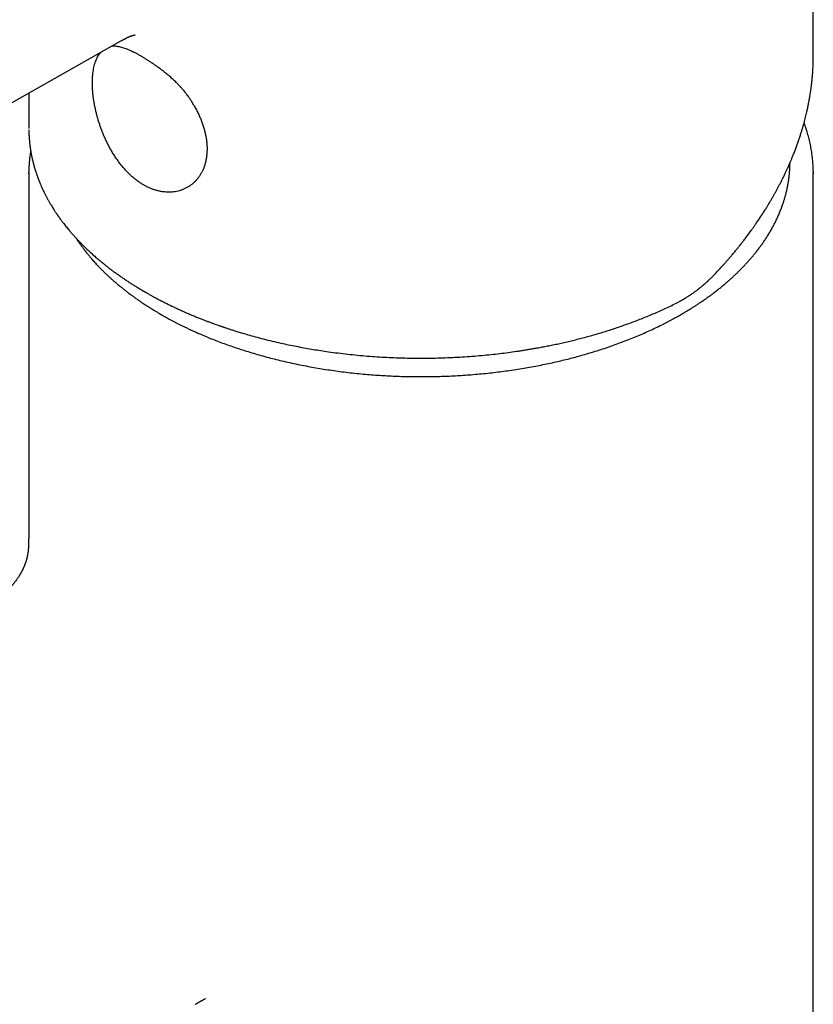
# Model space of a CAD drawing. Header units: millimetres. Extents: x 8 to 583, y 12 to 515.
# Tile 6 of 12: x 528 to 571, y 186 to 239. Entities that reach past the tile are written whole.
import ezdxf

# ---------------------------------------------------------------- set-up
doc = ezdxf.new("R2010")
doc.units = ezdxf.units.MM

msp = doc.modelspace()

# ---------------------------------------------------------------- linework, layer by layer
at = {"color": 7, "linetype": 'Continuous', "lineweight": 30}
for p, q in [((570.862, 236.775), (570.862, 256.416)), ((497.316, 216.965), (533.832, 237.605)), ((528.862, 234.796), (528.862, 232.894)), ((528.862, 230.526), (528.862, 213.064)), ((570.862, 100.288), (570.862, 230.526)), ((528.863, 213.064), (528.863, 213.066))]:
    msp.add_line(p, q, dxfattribs=at)
at = {"color": 7, "linetype": 'Continuous', "lineweight": 30, "flags": 128}
for points in [[(528.863, 230.465), (528.862, 230.526), (528.863, 230.585)], [(570.862, 230.587), (570.862, 230.526), (570.862, 230.469)]]:
    msp.add_lwpolyline(points, dxfattribs=at)
at = {"color": 7, "linetype": 'Continuous', "lineweight": 30}
for points, knots in [([(533.831, 237.605), (533.846, 237.613), (533.874, 237.629), (533.911, 237.649), (533.939, 237.665), (533.961, 237.677), (533.977, 237.686), (533.992, 237.694), (534.007, 237.702), (534.024, 237.711), (534.041, 237.72), (534.057, 237.729), (534.072, 237.737), (534.086, 237.744), (534.099, 237.75), (534.108, 237.755), (534.117, 237.76), (534.127, 237.765), (534.138, 237.77), (534.148, 237.775), (534.157, 237.78), (534.167, 237.785), (534.179, 237.79), (534.191, 237.796), (534.201, 237.801), (534.211, 237.805), (534.222, 237.81), (534.234, 237.816), (534.246, 237.821), (534.256, 237.825), (534.266, 237.829), (534.277, 237.834), (534.286, 237.838), (534.294, 237.841), (534.302, 237.844), (534.311, 237.847), (534.32, 237.85), (534.329, 237.853), (534.336, 237.856), (534.343, 237.858), (534.35, 237.86), (534.358, 237.863), (534.366, 237.865), (534.373, 237.867), (534.383, 237.87), (534.398, 237.874), (534.416, 237.878), (534.433, 237.881), (534.449, 237.884), (534.464, 237.886), (534.477, 237.888), (534.487, 237.889), (534.494, 237.89), (534.497, 237.89), (534.501, 237.89), (534.506, 237.89), (534.508, 237.891), (534.509, 237.891), (534.511, 237.891), (534.513, 237.891), (534.514, 237.891), (534.516, 237.891), (534.518, 237.891), (534.52, 237.891), (534.522, 237.89), (534.524, 237.89), (534.525, 237.89), (534.527, 237.89), (534.529, 237.89), (534.531, 237.89), (534.533, 237.89), (534.535, 237.889), (534.536, 237.889), (534.538, 237.889), (534.539, 237.889), (534.541, 237.889), (534.549, 237.888), (534.542, 237.889), (534.543, 237.888), (534.544, 237.888), (534.544, 237.888), (534.545, 237.888), (534.545, 237.888), (534.545, 237.888), (534.545, 237.888)], [0, 0, 0, 0, 0.017313, 0.031813, 0.04337, 0.052492, 0.059461, 0.065042, 0.071959, 0.081297, 0.090093, 0.097377, 0.105271, 0.114775, 0.12097, 0.125642, 0.13061, 0.137325, 0.14494, 0.151093, 0.155892, 0.162128, 0.172652, 0.181492, 0.188245, 0.195306, 0.203883, 0.217259, 0.227015, 0.235526, 0.245859, 0.259502, 0.270506, 0.279469, 0.289899, 0.302174, 0.317221, 0.330792, 0.341987, 0.352162, 0.362725, 0.375657, 0.389839, 0.402198, 0.412715, 0.441847, 0.477877, 0.505586, 0.541752, 0.571532, 0.602857, 0.638276, 0.650435, 0.662638, 0.676164, 0.691827, 0.708415, 0.723526, 0.736521, 0.746126, 0.755699, 0.765344, 0.776781, 0.790055, 0.803237, 0.814835, 0.825552, 0.83541, 0.845466, 0.856981, 0.870422, 0.884299, 0.895924, 0.905584, 0.914758, 0.924128, 0.934214, 0.946409, 0.9591, 0.970374, 0.980331, 0.990054, 0.999753, 1, 1, 1, 1]), ([(534.868, 236.769), (534.82, 236.796), (534.725, 236.851), (534.586, 236.925), (534.451, 236.994), (534.319, 237.056), (534.191, 237.113), (534.067, 237.163), (533.948, 237.206), (533.833, 237.241), (533.722, 237.269), (533.615, 237.289), (533.51, 237.301), (533.409, 237.303), (533.331, 237.3), (533.288, 237.293), (533.275, 237.29)], [0, 0, 0, 0, 0.073808, 0.147525, 0.221438, 0.295815, 0.370908, 0.44624, 0.521099, 0.595652, 0.670039, 0.744363, 0.820893, 0.896461, 0.971085, 1, 1, 1, 1]), ([(535.013, 229.874), (534.958, 229.908), (534.846, 229.974), (534.683, 230.088), (534.521, 230.213), (534.363, 230.348), (534.208, 230.494), (534.058, 230.648), (533.913, 230.811), (533.772, 230.983), (533.636, 231.164), (533.505, 231.352), (533.38, 231.547), (533.261, 231.747), (533.149, 231.952), (533.042, 232.162), (532.947, 232.365), (532.863, 232.559), (532.788, 232.743), (532.719, 232.928), (532.655, 233.113), (532.595, 233.298), (532.54, 233.485), (532.49, 233.672), (532.445, 233.859), (532.404, 234.044), (532.369, 234.227), (532.339, 234.407), (532.312, 234.597), (532.29, 234.797), (532.274, 235.003), (532.265, 235.204), (532.263, 235.399), (532.269, 235.587), (532.282, 235.768), (532.302, 235.94), (532.33, 236.104), (532.365, 236.261), (532.408, 236.408), (532.457, 236.546), (532.514, 236.674), (532.578, 236.791), (532.644, 236.891), (532.691, 236.947), (532.712, 236.972)], [0, 0, 0, 0, 0.025109, 0.050157, 0.075217, 0.100364, 0.125669, 0.150714, 0.175722, 0.200767, 0.225923, 0.251262, 0.276432, 0.301499, 0.326535, 0.351615, 0.376811, 0.397952, 0.418948, 0.439841, 0.460675, 0.481495, 0.502343, 0.523544, 0.544576, 0.565485, 0.586315, 0.607114, 0.627926, 0.65314, 0.678233, 0.703285, 0.728378, 0.753593, 0.778586, 0.803564, 0.828606, 0.853795, 0.87921, 0.904391, 0.929514, 0.954658, 0.9799, 1, 1, 1, 1]), ([(537.72, 234.11), (537.689, 234.164), (537.626, 234.274), (537.52, 234.44), (537.404, 234.609), (537.275, 234.78), (537.167, 234.914), (537.084, 235.011), (537.031, 235.071), (536.976, 235.131), (536.921, 235.19), (536.865, 235.249), (536.808, 235.308), (536.715, 235.4), (536.584, 235.525), (536.42, 235.671), (536.259, 235.808), (536.103, 235.934), (535.946, 236.055), (535.788, 236.172), (535.63, 236.284), (535.473, 236.391), (535.318, 236.494), (535.165, 236.591), (535.015, 236.683), (534.917, 236.741), (534.868, 236.769)], [0, 0, 0, 0, 0.045959, 0.094017, 0.144092, 0.196142, 0.250153, 0.269532, 0.289024, 0.308629, 0.328344, 0.348167, 0.368095, 0.388127, 0.443737, 0.500133, 0.550022, 0.599866, 0.649741, 0.699747, 0.750004, 0.800326, 0.850317, 0.90014, 0.949973, 1, 1, 1, 1]), ([(565.665, 225.178), (565.714, 225.231), (565.81, 225.333), (565.947, 225.483), (566.075, 225.624), (566.193, 225.758), (566.302, 225.883), (566.403, 225.999), (566.494, 226.107), (566.577, 226.206), (566.652, 226.296), (566.719, 226.377), (566.778, 226.449), (566.829, 226.512), (566.872, 226.566), (566.907, 226.61), (566.935, 226.644), (566.954, 226.669), (566.968, 226.687), (566.978, 226.7), (566.987, 226.711), (567, 226.727), (567.019, 226.751), (567.045, 226.785), (567.086, 226.836), (567.14, 226.907), (567.21, 226.998), (567.283, 227.094), (567.359, 227.196), (567.437, 227.302), (567.521, 227.416), (567.608, 227.538), (567.701, 227.668), (567.807, 227.821), (567.925, 227.993), (568.049, 228.179), (568.167, 228.36), (568.279, 228.535), (568.384, 228.705), (568.484, 228.869), (568.578, 229.026), (568.667, 229.178), (568.75, 229.324), (568.83, 229.466), (568.907, 229.607), (568.984, 229.75), (569.062, 229.898), (569.141, 230.05), (569.22, 230.208), (569.286, 230.342), (569.339, 230.452), (569.378, 230.534), (569.415, 230.613), (569.449, 230.685), (569.478, 230.75), (569.504, 230.806), (569.525, 230.854), (569.543, 230.893), (569.556, 230.924), (569.567, 230.948), (569.576, 230.969), (569.586, 230.991), (569.599, 231.021), (569.616, 231.061), (569.637, 231.11), (569.662, 231.168), (569.69, 231.234), (569.721, 231.31), (569.756, 231.394), (569.792, 231.484), (569.83, 231.58), (569.869, 231.679), (569.908, 231.781), (569.946, 231.884), (569.983, 231.984), (570.031, 232.119), (570.089, 232.286), (570.154, 232.484), (570.214, 232.672), (570.269, 232.853), (570.319, 233.025), (570.365, 233.189), (570.407, 233.346), (570.446, 233.497), (570.482, 233.645), (570.509, 233.76), (570.527, 233.843), (570.539, 233.894), (570.55, 233.945), (570.56, 233.992), (570.569, 234.034), (570.576, 234.068), (570.581, 234.093), (570.585, 234.111), (570.589, 234.128), (570.592, 234.147), (570.598, 234.173), (570.605, 234.209), (570.614, 234.256), (570.624, 234.311), (570.636, 234.373), (570.649, 234.442), (570.664, 234.529), (570.682, 234.635), (570.702, 234.76), (570.725, 234.906), (570.748, 235.075), (570.772, 235.268), (570.795, 235.471), (570.812, 235.651), (570.824, 235.805), (570.833, 235.93), (570.841, 236.053), (570.847, 236.162), (570.851, 236.255), (570.854, 236.333), (570.856, 236.405), (570.858, 236.475), (570.86, 236.542), (570.861, 236.605), (570.862, 236.66), (570.862, 236.706), (570.862, 236.744), (570.862, 236.767), (570.862, 236.777)], [0, 0, 0, 0, 0.015073, 0.029301, 0.042686, 0.055226, 0.066923, 0.077775, 0.087784, 0.096948, 0.105269, 0.112746, 0.11938, 0.12517, 0.130117, 0.134221, 0.137192, 0.139481, 0.141088, 0.142033, 0.142946, 0.144126, 0.146522, 0.149578, 0.153256, 0.160605, 0.16882, 0.177902, 0.186741, 0.196271, 0.20649, 0.217399, 0.228996, 0.241282, 0.258239, 0.274682, 0.290575, 0.305919, 0.320714, 0.334961, 0.348659, 0.36181, 0.374413, 0.386469, 0.39839, 0.410682, 0.423346, 0.436382, 0.44979, 0.463569, 0.470638, 0.477796, 0.484585, 0.490706, 0.496159, 0.500945, 0.505063, 0.508251, 0.510877, 0.512877, 0.514328, 0.516147, 0.518543, 0.521946, 0.526086, 0.530962, 0.536574, 0.542922, 0.550005, 0.557822, 0.565634, 0.574063, 0.582787, 0.591359, 0.599774, 0.608034, 0.625208, 0.641668, 0.657414, 0.672446, 0.686766, 0.700374, 0.713302, 0.725874, 0.738179, 0.750216, 0.754563, 0.758873, 0.763148, 0.76727, 0.770768, 0.773593, 0.775641, 0.77709, 0.778269, 0.779813, 0.781739, 0.784941, 0.788838, 0.793427, 0.79871, 0.804584, 0.810686, 0.820665, 0.831123, 0.842057, 0.857449, 0.873694, 0.890791, 0.90874, 0.919162, 0.929851, 0.940458, 0.950245, 0.957343, 0.963919, 0.969976, 0.975512, 0.981426, 0.986605, 0.99105, 0.994762, 0.997744, 1, 1, 1, 1]), ([(537.72, 234.11), (537.758, 234.042), (537.833, 233.906), (537.934, 233.7), (538.027, 233.494), (538.111, 233.286), (538.185, 233.077), (538.248, 232.87), (538.301, 232.664), (538.344, 232.459), (538.375, 232.256), (538.396, 232.055), (538.405, 231.858), (538.403, 231.665), (538.389, 231.478), (538.365, 231.295), (538.329, 231.118), (538.282, 230.947), (538.225, 230.783), (538.158, 230.628), (538.08, 230.48), (537.993, 230.341), (537.896, 230.211), (537.791, 230.09), (537.678, 229.98), (537.557, 229.88), (537.428, 229.79), (537.292, 229.711), (537.151, 229.644), (537.004, 229.588), (536.852, 229.544), (536.696, 229.512), (536.536, 229.492), (536.372, 229.485), (536.206, 229.49), (536.038, 229.507), (535.867, 229.537), (535.696, 229.58), (535.524, 229.634), (535.353, 229.701), (535.182, 229.78), (535.07, 229.843), (535.013, 229.874)], [0, 0, 0, 0, 0.025076, 0.050039, 0.074964, 0.099928, 0.125007, 0.14997, 0.174859, 0.199758, 0.224745, 0.2499, 0.274884, 0.299781, 0.324671, 0.349636, 0.374757, 0.399822, 0.424766, 0.449667, 0.474605, 0.499658, 0.524784, 0.549769, 0.574686, 0.599612, 0.624621, 0.6497, 0.67467, 0.699604, 0.724574, 0.749652, 0.774595, 0.799487, 0.824402, 0.849411, 0.874587, 0.899724, 0.924759, 0.949766, 0.974822, 1, 1, 1, 1]), ([(570.862, 230.59), (570.861, 230.633), (570.86, 230.727), (570.855, 230.873), (570.846, 231.027), (570.834, 231.181), (570.818, 231.335), (570.8, 231.489), (570.778, 231.644), (570.752, 231.798), (570.724, 231.952), (570.692, 232.106), (570.657, 232.26), (570.619, 232.413), (570.577, 232.567), (570.532, 232.72), (570.484, 232.873), (570.432, 233.026), (570.393, 233.135), (570.371, 233.193), (570.368, 233.201)], [0, 0, 0, 0, 0.048646, 0.107087, 0.165574, 0.224112, 0.282704, 0.341354, 0.400064, 0.458839, 0.517681, 0.576592, 0.635576, 0.694634, 0.753768, 0.812981, 0.872273, 0.931645, 0.991099, 1, 1, 1, 1]), ([(528.863, 232.818), (528.863, 232.815), (528.863, 232.794), (528.864, 232.756), (528.865, 232.701), (528.867, 232.643), (528.869, 232.58), (528.873, 232.507), (528.877, 232.428), (528.883, 232.346), (528.889, 232.271), (528.895, 232.202), (528.901, 232.141), (528.907, 232.085), (528.913, 232.036), (528.918, 231.997), (528.922, 231.966), (528.925, 231.939), (528.929, 231.909), (528.934, 231.875), (528.94, 231.83), (528.949, 231.775), (528.959, 231.71), (528.97, 231.643), (528.982, 231.575), (528.995, 231.507), (529.009, 231.439), (529.023, 231.37), (529.037, 231.305), (529.05, 231.247), (529.062, 231.197), (529.072, 231.154), (529.08, 231.12), (529.087, 231.093), (529.093, 231.07), (529.099, 231.045), (529.108, 231.012), (529.118, 230.971), (529.132, 230.921), (529.148, 230.865), (529.165, 230.806), (529.2, 230.687), (529.236, 230.573), (529.274, 230.463), (529.289, 230.417), (529.304, 230.375), (529.317, 230.338), (529.329, 230.305), (529.34, 230.277), (529.349, 230.253), (529.357, 230.23), (529.367, 230.203), (529.38, 230.169), (529.397, 230.126), (529.416, 230.077), (529.438, 230.023), (529.461, 229.967), (529.485, 229.909), (529.513, 229.844), (529.545, 229.771), (529.582, 229.691), (529.619, 229.61), (529.656, 229.533), (529.691, 229.462), (529.723, 229.397), (529.753, 229.338), (529.781, 229.284), (529.807, 229.234), (529.832, 229.186), (529.857, 229.14), (529.883, 229.093), (529.913, 229.038), (529.949, 228.975), (529.991, 228.902), (530.037, 228.825), (530.086, 228.743), (530.138, 228.658), (530.185, 228.583), (530.226, 228.519), (530.26, 228.467), (530.294, 228.416), (530.325, 228.369), (530.353, 228.328), (530.376, 228.294), (530.394, 228.269), (530.407, 228.249), (530.418, 228.234), (530.426, 228.222), (530.435, 228.21), (530.446, 228.194), (530.463, 228.169), (530.487, 228.136), (530.516, 228.096), (530.547, 228.052), (530.581, 228.006), (530.615, 227.96), (530.651, 227.912), (530.703, 227.844), (530.769, 227.758), (530.849, 227.656), (530.927, 227.56), (531.002, 227.47), (531.064, 227.396), (531.114, 227.338), (531.153, 227.293), (531.191, 227.249), (531.229, 227.206), (531.267, 227.164), (531.304, 227.123), (531.336, 227.087), (531.363, 227.058), (531.382, 227.037), (531.397, 227.021), (531.409, 227.008), (531.424, 226.992), (531.446, 226.969), (531.477, 226.935), (531.517, 226.893), (531.566, 226.842), (531.617, 226.789), (531.67, 226.735), (531.723, 226.681), (531.782, 226.622), (531.846, 226.559), (531.917, 226.491), (531.994, 226.417), (532.077, 226.339), (532.164, 226.259), (532.253, 226.178), (532.344, 226.097), (532.44, 226.012), (532.519, 225.944), (532.579, 225.893), (532.617, 225.861), (532.655, 225.829), (532.691, 225.799), (532.723, 225.773), (532.749, 225.752), (532.77, 225.734), (532.786, 225.721), (532.807, 225.704), (532.836, 225.68), (532.877, 225.647), (532.924, 225.61), (532.976, 225.568), (533.035, 225.522), (533.101, 225.471), (533.171, 225.417), (533.244, 225.361), (533.321, 225.303), (533.4, 225.244), (533.48, 225.186), (533.559, 225.129), (533.67, 225.049), (533.813, 224.949), (533.987, 224.83), (534.157, 224.717), (534.323, 224.609), (534.484, 224.506), (534.607, 224.43), (534.692, 224.378), (534.741, 224.348), (534.79, 224.319), (534.837, 224.291), (534.881, 224.264), (534.92, 224.242), (534.95, 224.223), (534.973, 224.21), (534.99, 224.2), (535.005, 224.191), (535.023, 224.181), (535.044, 224.169), (535.07, 224.154), (535.105, 224.133), (535.15, 224.107), (535.208, 224.075), (535.273, 224.037), (535.348, 223.996), (535.43, 223.95), (535.52, 223.901), (535.614, 223.85), (535.71, 223.798), (535.891, 223.702), (536.161, 223.564), (536.464, 223.415), (536.714, 223.297), (536.905, 223.208), (537.1, 223.12), (537.296, 223.033), (537.496, 222.948), (537.695, 222.864), (537.891, 222.784), (538.08, 222.708), (538.26, 222.638), (538.432, 222.572), (538.594, 222.512), (538.747, 222.455), (538.891, 222.404), (539.005, 222.363), (539.089, 222.334), (539.144, 222.315), (539.19, 222.299), (539.228, 222.286), (539.261, 222.275), (539.301, 222.261), (539.355, 222.243), (539.427, 222.219), (539.504, 222.193), (539.583, 222.167), (539.664, 222.141), (539.753, 222.112), (539.849, 222.082), (539.952, 222.049), (540.063, 222.015), (540.181, 221.979), (540.391, 221.916), (540.689, 221.829), (541.102, 221.716), (541.538, 221.602), (541.999, 221.49), (542.443, 221.389), (542.87, 221.299), (543.278, 221.217), (543.685, 221.142), (544.09, 221.072), (544.494, 221.007), (544.936, 220.942), (545.417, 220.878), (545.936, 220.816), (546.458, 220.762), (546.98, 220.716), (547.504, 220.678), (548.019, 220.648), (548.523, 220.626), (549.018, 220.611), (549.512, 220.602), (550.006, 220.601), (550.51, 220.607), (551.023, 220.619), (551.545, 220.64), (552.066, 220.668), (552.586, 220.704), (553.103, 220.747), (553.599, 220.796), (554.071, 220.849), (554.522, 220.905), (554.89, 220.957), (555.179, 221), (555.389, 221.033), (555.598, 221.066), (555.808, 221.102), (556.037, 221.142), (556.288, 221.188), (556.564, 221.241), (556.849, 221.298), (557.144, 221.36), (557.448, 221.427), (557.754, 221.497), (558.063, 221.572), (558.374, 221.651), (558.692, 221.734), (559.016, 221.824), (559.337, 221.917), (559.654, 222.012), (559.965, 222.109), (560.281, 222.212), (560.602, 222.321), (560.926, 222.436), (561.254, 222.557), (561.576, 222.68), (561.891, 222.806), (562.199, 222.934), (562.509, 223.068), (562.82, 223.208), (563.133, 223.353), (563.339, 223.454), (563.443, 223.505)], [0, 0, 0, 0, 0.000369, 0.002053, 0.003918, 0.005964, 0.008191, 0.010587, 0.013776, 0.01672, 0.019417, 0.021869, 0.024076, 0.026039, 0.02779, 0.029338, 0.030211, 0.031148, 0.032219, 0.033424, 0.034763, 0.036895, 0.039247, 0.04163, 0.044026, 0.046434, 0.048856, 0.05129, 0.053736, 0.055756, 0.057529, 0.059056, 0.060336, 0.061169, 0.061921, 0.062806, 0.063839, 0.065398, 0.067206, 0.069255, 0.071381, 0.073518, 0.08201, 0.083728, 0.085402, 0.086918, 0.088271, 0.089461, 0.090471, 0.091324, 0.092071, 0.092929, 0.094251, 0.095805, 0.097591, 0.099605, 0.101694, 0.103795, 0.105907, 0.108828, 0.111771, 0.114734, 0.117686, 0.120244, 0.122615, 0.124798, 0.126795, 0.128632, 0.130377, 0.13207, 0.133786, 0.135679, 0.138167, 0.140912, 0.143849, 0.146926, 0.15014, 0.153493, 0.155432, 0.157413, 0.159421, 0.161248, 0.162834, 0.164179, 0.165068, 0.165807, 0.166399, 0.166842, 0.16723, 0.167739, 0.168738, 0.17002, 0.171585, 0.173432, 0.175082, 0.176906, 0.178825, 0.180708, 0.184914, 0.188912, 0.192701, 0.196281, 0.199653, 0.201478, 0.203274, 0.20504, 0.206776, 0.208482, 0.210158, 0.21175, 0.212796, 0.213648, 0.214307, 0.214781, 0.21524, 0.216303, 0.217577, 0.219371, 0.221464, 0.223857, 0.225913, 0.228149, 0.230566, 0.2332, 0.236061, 0.239149, 0.242463, 0.246004, 0.249308, 0.252787, 0.256442, 0.260272, 0.261662, 0.263073, 0.264506, 0.265843, 0.26699, 0.267932, 0.26869, 0.269265, 0.269685, 0.27097, 0.272425, 0.274079, 0.275944, 0.278022, 0.280312, 0.282813, 0.285293, 0.28795, 0.290674, 0.293362, 0.296014, 0.298629, 0.304438, 0.310058, 0.315492, 0.320733, 0.325741, 0.330507, 0.332026, 0.33352, 0.334987, 0.336427, 0.337807, 0.338965, 0.33988, 0.340553, 0.340997, 0.341389, 0.341906, 0.342549, 0.343317, 0.344211, 0.345657, 0.347344, 0.349272, 0.351441, 0.35385, 0.356451, 0.3592, 0.361957, 0.364721, 0.37464, 0.384638, 0.389769, 0.394921, 0.400094, 0.405286, 0.4105, 0.41573, 0.420802, 0.425621, 0.430188, 0.434503, 0.438566, 0.442376, 0.445934, 0.44924, 0.450788, 0.452126, 0.453254, 0.454172, 0.454901, 0.455679, 0.45713, 0.458874, 0.460911, 0.462687, 0.464639, 0.466766, 0.469069, 0.471547, 0.474201, 0.47703, 0.47995, 0.489071, 0.498106, 0.508749, 0.519271, 0.529671, 0.538855, 0.547942, 0.556932, 0.565826, 0.574645, 0.583448, 0.594636, 0.605807, 0.616959, 0.628093, 0.639209, 0.650307, 0.660754, 0.671186, 0.681601, 0.692001, 0.702392, 0.713412, 0.724432, 0.735452, 0.746472, 0.757492, 0.768512, 0.778209, 0.787907, 0.797604, 0.802176, 0.806748, 0.81132, 0.815893, 0.820569, 0.82643, 0.832536, 0.838888, 0.845486, 0.85233, 0.859419, 0.866329, 0.873457, 0.880803, 0.888369, 0.896153, 0.90342, 0.910867, 0.918495, 0.926305, 0.934295, 0.942467, 0.950819, 0.958635, 0.966603, 0.974724, 0.982997, 0.991422, 1, 1, 1, 1]), ([(528.959, 231.713), (528.951, 231.662), (528.935, 231.561), (528.915, 231.409), (528.898, 231.256), (528.885, 231.102), (528.874, 230.949), (528.867, 230.795), (528.863, 230.675), (528.863, 230.606), (528.863, 230.588)], [0, 0, 0, 0, 0.1345545, 0.2707974, 0.4070804, 0.5434123, 0.6798017, 0.8162579, 0.9527898, 1, 1, 1, 1]), ([(531.384, 227.036), (531.398, 227.013), (531.441, 226.946), (531.5, 226.859), (531.559, 226.774), (531.603, 226.711), (531.647, 226.649), (531.689, 226.591), (531.729, 226.538), (531.765, 226.489), (531.797, 226.447), (531.825, 226.41), (531.848, 226.38), (531.866, 226.357), (531.88, 226.339), (531.892, 226.324), (531.906, 226.306), (531.923, 226.284), (531.945, 226.257), (531.978, 226.215), (532.022, 226.16), (532.077, 226.094), (532.134, 226.026), (532.193, 225.957), (532.261, 225.878), (532.339, 225.79), (532.428, 225.691), (532.522, 225.59), (532.62, 225.487), (532.724, 225.38), (532.833, 225.27), (532.947, 225.158), (533.067, 225.044), (533.195, 224.926), (533.33, 224.804), (533.465, 224.686), (533.599, 224.571), (533.731, 224.461), (533.87, 224.348), (534.015, 224.233), (534.165, 224.117), (534.315, 224.005), (534.458, 223.9), (534.593, 223.804), (534.721, 223.714), (534.843, 223.63), (534.956, 223.554), (535.06, 223.485), (535.156, 223.422), (535.235, 223.372), (535.297, 223.332), (535.343, 223.303), (535.384, 223.278), (535.419, 223.256), (535.447, 223.238), (535.469, 223.225), (535.485, 223.214), (535.499, 223.206), (535.511, 223.198), (535.524, 223.191), (535.548, 223.176), (535.587, 223.152), (535.644, 223.118), (535.711, 223.077), (535.785, 223.033), (535.866, 222.986), (535.952, 222.936), (536.047, 222.882), (536.151, 222.823), (536.264, 222.76), (536.386, 222.694), (536.517, 222.623), (536.652, 222.552), (536.791, 222.48), (536.933, 222.408), (537.083, 222.333), (537.239, 222.257), (537.417, 222.172), (537.616, 222.08), (537.838, 221.979), (538.094, 221.867), (538.385, 221.744), (538.714, 221.61), (539.056, 221.478), (539.405, 221.348), (539.762, 221.222), (540.127, 221.099), (540.504, 220.978), (540.892, 220.86), (541.293, 220.745), (541.698, 220.635), (542.106, 220.531), (542.517, 220.432), (542.939, 220.337), (543.372, 220.247), (543.802, 220.163), (544.227, 220.087), (544.649, 220.017), (545.078, 219.952), (545.516, 219.891), (545.963, 219.836), (546.418, 219.786), (546.867, 219.743), (547.307, 219.707), (547.734, 219.678), (548.159, 219.654), (548.58, 219.635), (548.998, 219.622), (549.424, 219.614), (549.859, 219.611), (550.301, 219.614), (550.738, 219.622), (551.17, 219.636), (551.596, 219.655), (552.016, 219.679), (552.445, 219.709), (552.88, 219.745), (553.322, 219.788), (553.756, 219.835), (554.183, 219.888), (554.609, 219.946), (555.036, 220.011), (555.462, 220.081), (555.88, 220.155), (556.287, 220.234), (556.686, 220.316), (557.068, 220.4), (557.434, 220.486), (557.784, 220.572), (558.126, 220.662), (558.463, 220.754), (558.818, 220.856), (559.192, 220.969), (559.584, 221.094), (559.972, 221.225), (560.357, 221.362), (560.739, 221.504), (561.109, 221.649), (561.468, 221.797), (561.817, 221.947), (562.161, 222.103), (562.5, 222.263), (562.768, 222.395), (562.966, 222.497), (563.098, 222.565), (563.229, 222.634), (563.356, 222.703), (563.477, 222.769), (563.589, 222.831), (563.695, 222.891), (563.794, 222.948), (563.886, 223.002), (563.968, 223.05), (564.039, 223.092), (564.094, 223.126), (564.135, 223.151), (564.165, 223.169), (564.19, 223.184), (564.212, 223.197), (564.23, 223.208), (564.244, 223.217), (564.257, 223.225), (564.273, 223.235), (564.297, 223.25), (564.33, 223.271), (564.372, 223.297), (564.424, 223.33), (564.484, 223.368), (564.55, 223.41), (564.621, 223.456), (564.695, 223.505), (564.777, 223.559), (564.863, 223.617), (564.951, 223.678), (565.039, 223.738), (565.148, 223.815), (565.276, 223.907), (565.422, 224.014), (565.577, 224.13), (565.738, 224.255), (565.905, 224.389), (566.062, 224.518), (566.206, 224.639), (566.339, 224.755), (566.468, 224.869), (566.599, 224.989), (566.731, 225.114), (566.866, 225.244), (567.002, 225.38), (567.139, 225.522), (567.251, 225.641), (567.338, 225.737), (567.401, 225.807), (567.461, 225.875), (567.517, 225.94), (567.569, 226), (567.616, 226.056), (567.66, 226.109), (567.701, 226.158), (567.738, 226.204), (567.77, 226.244), (567.798, 226.279), (567.821, 226.308), (567.841, 226.334), (567.86, 226.358), (567.88, 226.384), (567.902, 226.413), (567.927, 226.446), (567.956, 226.484), (567.988, 226.527), (568.024, 226.575), (568.065, 226.631), (568.111, 226.696), (568.164, 226.77), (568.22, 226.851), (568.279, 226.939), (568.339, 227.032), (568.4, 227.126), (568.458, 227.22), (568.534, 227.345), (568.624, 227.5), (568.725, 227.684), (568.809, 227.846), (568.877, 227.985), (568.933, 228.103), (568.985, 228.217), (569.033, 228.327), (569.076, 228.432), (569.116, 228.533), (569.146, 228.61), (569.166, 228.663), (569.177, 228.692), (569.184, 228.713), (569.19, 228.729), (569.195, 228.743), (569.201, 228.76), (569.209, 228.783), (569.221, 228.816), (569.235, 228.858), (569.252, 228.907), (569.271, 228.965), (569.292, 229.031), (569.315, 229.105), (569.338, 229.186), (569.363, 229.271), (569.393, 229.386), (569.429, 229.528), (569.469, 229.708), (569.506, 229.898), (569.539, 230.097), (569.56, 230.255), (569.573, 230.371), (569.581, 230.445), (569.587, 230.514), (569.592, 230.579), (569.597, 230.638), (569.6, 230.692), (569.603, 230.738), (569.605, 230.777), (569.606, 230.808), (569.607, 230.836), (569.608, 230.86), (569.609, 230.881), (569.61, 230.899), (569.61, 230.922), (569.611, 230.952), (569.612, 230.992), (569.612, 231.026), (569.612, 231.047), (569.612, 231.052)], [0, 0, 0, 0, 0.002294, 0.006673, 0.008776, 0.010903, 0.01304, 0.015025, 0.016814, 0.018497, 0.019959, 0.0212, 0.022221, 0.02302, 0.023599, 0.024042, 0.024642, 0.02541, 0.026346, 0.027451, 0.029701, 0.032014, 0.034376, 0.036787, 0.039248, 0.042647, 0.046137, 0.049716, 0.053388, 0.057229, 0.061276, 0.065281, 0.069469, 0.073841, 0.078395, 0.083132, 0.08722, 0.091434, 0.095776, 0.100244, 0.10484, 0.10945, 0.113571, 0.117465, 0.121132, 0.124571, 0.127783, 0.130619, 0.13325, 0.135677, 0.137011, 0.138274, 0.139398, 0.140334, 0.141095, 0.141661, 0.142064, 0.142419, 0.142736, 0.143055, 0.1434, 0.144648, 0.146155, 0.147921, 0.149945, 0.151971, 0.154203, 0.156642, 0.159286, 0.162137, 0.165194, 0.168457, 0.171926, 0.175209, 0.178658, 0.182272, 0.186016, 0.189816, 0.194874, 0.200025, 0.205269, 0.212437, 0.219771, 0.227272, 0.23494, 0.24249, 0.250196, 0.258056, 0.26607, 0.27424, 0.282564, 0.290554, 0.298682, 0.306948, 0.315351, 0.323891, 0.331775, 0.339772, 0.347883, 0.356107, 0.364446, 0.372898, 0.381463, 0.389388, 0.397252, 0.405042, 0.412756, 0.420395, 0.427959, 0.436124, 0.4442, 0.452187, 0.460084, 0.467891, 0.475609, 0.483238, 0.491526, 0.499705, 0.507777, 0.51574, 0.523595, 0.531808, 0.539899, 0.547869, 0.555717, 0.563443, 0.571047, 0.578106, 0.585057, 0.591899, 0.598678, 0.605484, 0.613606, 0.621768, 0.629972, 0.638216, 0.646501, 0.654826, 0.662713, 0.670637, 0.678597, 0.686593, 0.694626, 0.697849, 0.701078, 0.704313, 0.707535, 0.710582, 0.713417, 0.716039, 0.718679, 0.721061, 0.723187, 0.725055, 0.726667, 0.727543, 0.72832, 0.728996, 0.729571, 0.730046, 0.730421, 0.730697, 0.731072, 0.731715, 0.732605, 0.733742, 0.735126, 0.736758, 0.738637, 0.740502, 0.742561, 0.744813, 0.747258, 0.749784, 0.752274, 0.754728, 0.759134, 0.76342, 0.767585, 0.772974, 0.778147, 0.783104, 0.787844, 0.791977, 0.796257, 0.800698, 0.805301, 0.810065, 0.814991, 0.820078, 0.825327, 0.827775, 0.830256, 0.832688, 0.834959, 0.837068, 0.839016, 0.840803, 0.842581, 0.844164, 0.845552, 0.846745, 0.847742, 0.848564, 0.849389, 0.850259, 0.851218, 0.852354, 0.853646, 0.855112, 0.856753, 0.858569, 0.860843, 0.863343, 0.866069, 0.869019, 0.872173, 0.875328, 0.878435, 0.881492, 0.887741, 0.893775, 0.899596, 0.903511, 0.907323, 0.911018, 0.914551, 0.917916, 0.921113, 0.924142, 0.925302, 0.92622, 0.926897, 0.927333, 0.927725, 0.928244, 0.928889, 0.929982, 0.931313, 0.932883, 0.934692, 0.936778, 0.939112, 0.941694, 0.944439, 0.947178, 0.952526, 0.957832, 0.964093, 0.970293, 0.976434, 0.978805, 0.981124, 0.983288, 0.985292, 0.987136, 0.988821, 0.990346, 0.991432, 0.992419, 0.993296, 0.994049, 0.994679, 0.995196, 0.995775, 0.996791, 0.998049, 0.999546, 1, 1, 1, 1]), ([(563.443, 223.505), (563.471, 223.519), (563.523, 223.545), (563.598, 223.583), (563.664, 223.619), (563.722, 223.65), (563.771, 223.678), (563.813, 223.701), (563.847, 223.721), (563.874, 223.736), (563.893, 223.748), (563.91, 223.758), (563.926, 223.767), (563.945, 223.778), (563.965, 223.79), (563.987, 223.804), (564.02, 223.824), (564.063, 223.851), (564.12, 223.886), (564.215, 223.947), (564.343, 224.033), (564.473, 224.125), (564.571, 224.197), (564.64, 224.249), (564.708, 224.301), (564.777, 224.356), (564.853, 224.417), (564.937, 224.487), (565.026, 224.563), (565.12, 224.645), (565.217, 224.734), (565.321, 224.831), (565.431, 224.938), (565.547, 225.054), (565.625, 225.136), (565.665, 225.178)], [0, 0, 0, 0, 0.034227, 0.0650961, 0.0926256, 0.1168306, 0.1377233, 0.1553136, 0.1696093, 0.1806165, 0.1887875, 0.1948395, 0.2017207, 0.209486, 0.2181347, 0.227666, 0.2380791, 0.2594574, 0.2837919, 0.3108455, 0.3826471, 0.4508116, 0.4825661, 0.5134806, 0.5435585, 0.574133, 0.6086438, 0.6472726, 0.6900296, 0.7328629, 0.7791937, 0.8290427, 0.8824368, 0.9394091, 1, 1, 1, 1]), ([(528.863, 213.066), (528.863, 213.06), (528.863, 213.046), (528.863, 213.024), (528.863, 212.999), (528.863, 212.973), (528.863, 212.946), (528.863, 212.919), (528.863, 212.89), (528.863, 212.856), (528.863, 212.819), (528.863, 212.781), (528.863, 212.743), (528.863, 212.704), (528.863, 212.664), (528.863, 212.615), (528.863, 212.559), (528.863, 212.503), (528.863, 212.455), (528.863, 212.407), (528.863, 212.355), (528.863, 212.303), (528.863, 212.257), (528.863, 212.221), (528.863, 212.189), (528.863, 212.155), (528.862, 212.117), (528.862, 212.075), (528.862, 212.028), (528.862, 211.983), (528.862, 211.941), (528.862, 211.903), (528.862, 211.866), (528.861, 211.817), (528.861, 211.753), (528.861, 211.673), (528.86, 211.588), (528.86, 211.504), (528.859, 211.437), (528.859, 211.386), (528.858, 211.349), (528.858, 211.308), (528.858, 211.264), (528.857, 211.218), (528.857, 211.177), (528.856, 211.142), (528.856, 211.112), (528.855, 211.081), (528.855, 211.046), (528.854, 211.007), (528.854, 210.965), (528.853, 210.92), (528.852, 210.876), (528.851, 210.837), (528.851, 210.804), (528.85, 210.777), (528.849, 210.752), (528.849, 210.73), (528.848, 210.713), (528.848, 210.7), (528.848, 210.686), (528.847, 210.67), (528.847, 210.651), (528.846, 210.63), (528.845, 210.611), (528.845, 210.595), (528.844, 210.582), (528.844, 210.571), (528.844, 210.559), (528.843, 210.546), (528.843, 210.533), (528.842, 210.516), (528.841, 210.498), (528.84, 210.48), (528.839, 210.465), (528.838, 210.444), (528.837, 210.418), (528.835, 210.388), (528.832, 210.356), (528.828, 210.314), (528.824, 210.27), (528.818, 210.223), (528.81, 210.168), (528.803, 210.124), (528.798, 210.094), (528.796, 210.085), (528.795, 210.076), (528.793, 210.066), (528.791, 210.057), (528.79, 210.049), (528.788, 210.042), (528.787, 210.036), (528.786, 210.029), (528.784, 210.021), (528.782, 210.012), (528.78, 210.003), (528.779, 209.996), (528.777, 209.989), (528.776, 209.982), (528.774, 209.974), (528.772, 209.965), (528.77, 209.955), (528.767, 209.946), (528.766, 209.937), (528.764, 209.93), (528.762, 209.921), (528.759, 209.911), (528.757, 209.901), (528.754, 209.892), (528.752, 209.883), (528.75, 209.875), (528.748, 209.867), (528.745, 209.857), (528.742, 209.847), (528.74, 209.836), (528.737, 209.828), (528.735, 209.821), (528.734, 209.815), (528.732, 209.808), (528.729, 209.8), (528.727, 209.791), (528.724, 209.78), (528.72, 209.768), (528.716, 209.756), (528.713, 209.745), (528.71, 209.737), (528.708, 209.728), (528.704, 209.717), (528.7, 209.704), (528.696, 209.69), (528.688, 209.668), (528.677, 209.636), (528.663, 209.595), (528.647, 209.552), (528.63, 209.509), (528.616, 209.474), (528.603, 209.444), (528.592, 209.419), (528.582, 209.395), (528.571, 209.372), (528.561, 209.349), (528.551, 209.327), (528.54, 209.305), (528.529, 209.282), (528.517, 209.257), (528.503, 209.229), (528.488, 209.2), (528.473, 209.17), (528.458, 209.142), (528.442, 209.114), (528.428, 209.09), (528.417, 209.07), (528.41, 209.057), (528.403, 209.046), (528.397, 209.035), (528.39, 209.023), (528.381, 209.008), (528.37, 208.99), (528.359, 208.972), (528.348, 208.954), (528.337, 208.937), (528.313, 208.899), (528.276, 208.843), (528.223, 208.765), (528.166, 208.686), (528.104, 208.605), (528.055, 208.544), (528.021, 208.503), (528.002, 208.48), (527.981, 208.455), (527.96, 208.431), (527.94, 208.408), (527.919, 208.384), (527.899, 208.362), (527.88, 208.342), (527.867, 208.327), (527.853, 208.312), (527.838, 208.296), (527.821, 208.278), (527.804, 208.26), (527.789, 208.245), (527.775, 208.23), (527.76, 208.214), (527.742, 208.196), (527.724, 208.178), (527.707, 208.162), (527.692, 208.147), (527.677, 208.132), (527.658, 208.114), (527.641, 208.097), (527.625, 208.082), (527.613, 208.071), (527.601, 208.06), (527.588, 208.047), (527.573, 208.034), (527.557, 208.019), (527.542, 208.006), (527.53, 207.994), (527.519, 207.984), (527.506, 207.972), (527.489, 207.957), (527.471, 207.941), (527.453, 207.926), (527.438, 207.913), (527.423, 207.9), (527.405, 207.884), (527.385, 207.867), (527.365, 207.85), (527.347, 207.836), (527.317, 207.81), (527.275, 207.777), (527.218, 207.731), (527.163, 207.688), (527.102, 207.642), (527.044, 207.598), (526.981, 207.552), (526.93, 207.516), (526.887, 207.486), (526.856, 207.463), (526.822, 207.44), (526.786, 207.416), (526.755, 207.394), (526.73, 207.378), (526.711, 207.365), (526.692, 207.353), (526.671, 207.339), (526.648, 207.323), (526.624, 207.308), (526.597, 207.29), (526.561, 207.267), (526.52, 207.241), (526.477, 207.214), (526.435, 207.188), (526.393, 207.162), (526.356, 207.139), (526.326, 207.121), (526.3, 207.105), (526.274, 207.09), (526.252, 207.076), (526.229, 207.062), (526.204, 207.047), (526.178, 207.032), (526.154, 207.017), (526.132, 207.005), (526.11, 206.992), (526.084, 206.976), (526.054, 206.959), (526.024, 206.941), (525.996, 206.925), (525.972, 206.911), (525.95, 206.898), (525.927, 206.885), (525.898, 206.868), (525.861, 206.847), (525.818, 206.822), (525.786, 206.803), (525.769, 206.794)], [0, 0, 0, 0, 0.001265, 0.003219, 0.004925, 0.007274, 0.009332, 0.01137, 0.013585, 0.016346, 0.019437, 0.022219, 0.02552, 0.028393, 0.031323, 0.034741, 0.039805, 0.044213, 0.04759, 0.050977, 0.054996, 0.059723, 0.062977, 0.065565, 0.06791, 0.070321, 0.073155, 0.076412, 0.079852, 0.083469, 0.086348, 0.089015, 0.091713, 0.094441, 0.099512, 0.105292, 0.111327, 0.117078, 0.122473, 0.124899, 0.127304, 0.129891, 0.132984, 0.136138, 0.138982, 0.141307, 0.143119, 0.145226, 0.147816, 0.150681, 0.153675, 0.157455, 0.16124, 0.164591, 0.167521, 0.170548, 0.173408, 0.176068, 0.178004, 0.179687, 0.181675, 0.184004, 0.187136, 0.19081, 0.194371, 0.19757, 0.20021, 0.202646, 0.205589, 0.20882, 0.212512, 0.2165, 0.223453, 0.22954, 0.235269, 0.241159, 0.255475, 0.270099, 0.284837, 0.304459, 0.324234, 0.343771, 0.363747, 0.389045, 0.39186, 0.394585, 0.397641, 0.401084, 0.404083, 0.406504, 0.408664, 0.410401, 0.4124, 0.415019, 0.418152, 0.420877, 0.422976, 0.424718, 0.426675, 0.42898, 0.431607, 0.43458, 0.437403, 0.439653, 0.441527, 0.443758, 0.446511, 0.44935, 0.451894, 0.454164, 0.456218, 0.458142, 0.460601, 0.463393, 0.46613, 0.468261, 0.469797, 0.471266, 0.472956, 0.474869, 0.477033, 0.479531, 0.482369, 0.485406, 0.487933, 0.489851, 0.491379, 0.493922, 0.496989, 0.500148, 0.503226, 0.511688, 0.520123, 0.529412, 0.538083, 0.545434, 0.549763, 0.555144, 0.559909, 0.563149, 0.567882, 0.571939, 0.57525, 0.58006, 0.583996, 0.588478, 0.594469, 0.598975, 0.603774, 0.608614, 0.6134, 0.616034, 0.618319, 0.62009, 0.62155, 0.623516, 0.626072, 0.62888, 0.632201, 0.634933, 0.637644, 0.640488, 0.653236, 0.664743, 0.677402, 0.690395, 0.702702, 0.706147, 0.709374, 0.713601, 0.71774, 0.720898, 0.724422, 0.72883, 0.731557, 0.733802, 0.735909, 0.738486, 0.741528, 0.74442, 0.74683, 0.748878, 0.751369, 0.75437, 0.757475, 0.760073, 0.762207, 0.764607, 0.767519, 0.770678, 0.772832, 0.774669, 0.776321, 0.778272, 0.780567, 0.783155, 0.785412, 0.787155, 0.788609, 0.790472, 0.793009, 0.79595, 0.798492, 0.800583, 0.80252, 0.805118, 0.808209, 0.811162, 0.813611, 0.815707, 0.823982, 0.830806, 0.839333, 0.846528, 0.855005, 0.862487, 0.87097, 0.874867, 0.878786, 0.883088, 0.887614, 0.892265, 0.894737, 0.896969, 0.899086, 0.901636, 0.90468, 0.907691, 0.910129, 0.914725, 0.920476, 0.924895, 0.929725, 0.935258, 0.939388, 0.942168, 0.945427, 0.94832, 0.950636, 0.952951, 0.955827, 0.958873, 0.961492, 0.963605, 0.965751, 0.968343, 0.971952, 0.975072, 0.977721, 0.980603, 0.982281, 0.984478, 0.987349, 0.990894, 0.995111, 1, 1, 1, 1]), ([(537.768, 186.008), (537.784, 186.017), (537.813, 186.034), (537.854, 186.058), (537.888, 186.077), (537.915, 186.093), (537.936, 186.105), (537.953, 186.115), (537.968, 186.124), (537.989, 186.136), (538.016, 186.151), (538.043, 186.166), (538.065, 186.179), (538.081, 186.188), (538.094, 186.195), (538.105, 186.201), (538.114, 186.207), (538.124, 186.212), (538.137, 186.219), (538.15, 186.226), (538.161, 186.233), (538.172, 186.238), (538.182, 186.244), (538.194, 186.251), (538.205, 186.257), (538.215, 186.262), (538.223, 186.267), (538.231, 186.271), (538.241, 186.276), (538.25, 186.281), (538.26, 186.286), (538.268, 186.291), (538.274, 186.294), (538.28, 186.297), (538.286, 186.3), (538.293, 186.304), (538.302, 186.308), (538.31, 186.313), (538.317, 186.316), (538.321, 186.318), (538.324, 186.319), (538.325, 186.32), (538.325, 186.32), (538.325, 186.32)], [0, 0, 0, 0, 0.045257, 0.084375, 0.11735, 0.144372, 0.165162, 0.18132, 0.19775, 0.214807, 0.250409, 0.290585, 0.311859, 0.33313, 0.350892, 0.364918, 0.375665, 0.389373, 0.408035, 0.431014, 0.44909, 0.462899, 0.480367, 0.50325, 0.52599, 0.543662, 0.558559, 0.575676, 0.595851, 0.620418, 0.645817, 0.667194, 0.685124, 0.703548, 0.722254, 0.7416, 0.782542, 0.825611, 0.868716, 0.910436, 0.950708, 0.990468, 1, 1, 1, 1])]:
    msp.add_open_spline(points, degree=3, knots=knots, dxfattribs=at)

doc.saveas('drawing.dxf')
